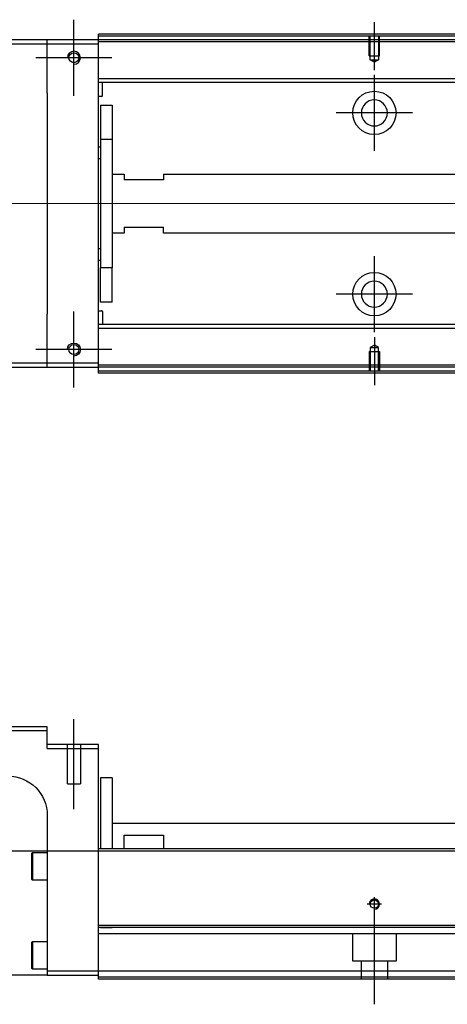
# Model space of a CAD drawing. Header units: millimetres. Extents: x 2891 to 6329, y -1599 to 860.
# Tile 5 of 37: x 3619 to 3728, y -1278 to -1029. Entities that reach past the tile are written whole.
import ezdxf
from ezdxf.lldxf.tags import DXFTag

# ---------------------------------------------------------------- set-up
doc = ezdxf.new("R2010")
doc.units = ezdxf.units.MM
doc.layers.get('0').update_dxf_attribs({"linetype": 'CONTINUOUS'})
tags = doc.linetypes.add('DASHED', pattern=[25.72, 12.86, -12.86]).pattern_tags.tags
tags[6:7] = [DXFTag(74, 4), DXFTag(75, 0), DXFTag(340, '0'), DXFTag(46, 0.0), DXFTag(50, 0.0), DXFTag(44, 0.0), DXFTag(45, 0.0)]
tags[4:5] = [DXFTag(74, 4), DXFTag(75, 0), DXFTag(340, '0'), DXFTag(46, 0.0), DXFTag(50, 0.0), DXFTag(44, 0.0), DXFTag(45, 0.0)]

msp = doc.modelspace()

# ---------------------------------------------------------------- linework, layer by layer
at = {"ltscale": 0.2}
for p, q in [((3633.04, -1047.87), (3633.04, -1028.57)), ((3709.29, -1041.37), (3709.29, -1029.22)), ((3642.69, -1038.22), (3623.39, -1038.22)), ((3709.29, -1061.87), (3709.29, -1042.57)), ((3718.94, -1052.22), (3699.64, -1052.22)), ((3709.29, -1107.82), (3709.29, -1088.52)), ((3718.94, -1098.17), (3699.64, -1098.17)), ((3633.04, -1121.87), (3633.04, -1102.57)), ((3709.29, -1109.07), (3709.29, -1121.22)), ((3642.69, -1112.22), (3623.39, -1112.22)), ((3633.04, -1228.78), (3633.04, -1205.96)), ((3711.09, -1252.87), (3707.49, -1252.87)), ((3709.29, -1254.67), (3709.29, -1251.07)), ((3709.29, -1278.28), (3709.29, -1252.53))]:
    msp.add_line(p, q, dxfattribs=at)
at = {"linetype": 'Continuous'}
for p, q in [((3626.29, -1033.72), (3552.29, -1033.72)), ((3626.29, -1034.72), (3626.29, -1033.72)), ((3639.29, -1033.72), (3626.29, -1033.72)), ((3639.29, -1032.72), (3639.29, -1032.22)), ((3910.17, -1032.72), (3639.29, -1032.72)), ((3639.29, -1033.72), (3639.29, -1032.72)), ((3639.29, -1034.72), (3639.29, -1033.72)), ((3909.93, -1033.72), (3639.29, -1033.72)), ((3552.29, -1034.72), (3626.29, -1034.72)), ((3626.29, -1034.72), (3639.29, -1034.72)), ((3626.29, -1047.22), (3626.29, -1034.72)), ((3639.29, -1115.72), (3639.29, -1034.72)), ((3740.89, -1043.54), (3639.29, -1043.54)), ((3740.89, -1044.54), (3639.29, -1044.54)), ((3640.29, -1047.86), (3640.29, -1044.54)), ((3626.29, -1047.22), (3626.29, -1103.22)), ((3640.09, -1048.06), (3639.29, -1048.06)), ((3639.79, -1050.22), (3642.79, -1050.22)), ((3639.79, -1050.22), (3639.79, -1058.97)), ((3642.79, -1050.22), (3642.79, -1058.97)), ((3639.29, -1060.82), (3639.79, -1060.82)), ((3642.79, -1058.97), (3639.79, -1058.97)), ((3639.79, -1058.97), (3639.79, -1091.47)), ((3642.79, -1058.97), (3642.79, -1091.47)), ((3639.79, -1063.82), (3639.29, -1063.82)), ((3642.79, -1067.72), (3645.79, -1067.72)), ((3645.79, -1067.72), (3645.79, -1069.22)), ((3655.79, -1067.72), (3742.09, -1067.72)), ((3655.79, -1067.72), (3655.79, -1069.22)), ((3655.79, -1069.22), (3645.79, -1069.22)), ((3645.79, -1081.22), (3655.79, -1081.22)), ((3645.79, -1081.22), (3645.79, -1082.72)), ((3655.79, -1082.72), (3655.79, -1081.22)), ((3645.79, -1082.72), (3642.79, -1082.72)), ((3742.09, -1082.72), (3655.79, -1082.72)), ((3639.29, -1086.62), (3639.79, -1086.62)), ((3639.79, -1089.62), (3639.29, -1089.62)), ((3642.79, -1091.47), (3639.79, -1091.47)), ((3639.79, -1100.22), (3639.79, -1091.47)), ((3642.79, -1100.22), (3642.79, -1091.47)), ((3642.79, -1100.22), (3639.79, -1100.22)), ((3626.29, -1115.72), (3626.29, -1103.22)), ((3639.29, -1102.38), (3640.09, -1102.38)), ((3640.29, -1102.58), (3640.29, -1105.9)), ((3740.89, -1105.9), (3639.29, -1105.9)), ((3740.89, -1106.9), (3639.29, -1106.9)), ((3626.29, -1115.72), (3552.29, -1115.72)), ((3626.29, -1116.72), (3626.29, -1115.72)), ((3639.29, -1115.72), (3626.29, -1115.72)), ((3639.29, -1116.72), (3639.29, -1115.72)), ((3552.29, -1116.72), (3626.29, -1116.72)), ((3626.29, -1116.72), (3639.29, -1116.72)), ((3889.93, -1116.72), (3639.29, -1116.72)), ((3639.29, -1117.72), (3639.29, -1116.72)), ((3889.69, -1117.72), (3639.29, -1117.72)), ((3639.29, -1118.22), (3639.29, -1117.72)), ((3626.29, -1207.87), (3552.29, -1207.87)), ((3626.29, -1208.87), (3626.29, -1207.87)), ((3552.29, -1208.87), (3626.29, -1208.87)), ((3626.29, -1213.37), (3626.29, -1208.87)), ((3639.29, -1212.37), (3626.29, -1212.37)), ((3626.29, -1213.37), (3639.29, -1213.37)), ((3639.29, -1213.37), (3639.29, -1212.37)), ((3639.29, -1237.87), (3639.29, -1213.37)), ((3642.79, -1220.87), (3639.79, -1220.87)), ((3639.79, -1220.87), (3639.79, -1238.87)), ((3642.79, -1220.87), (3642.79, -1238.87)), ((3626.29, -1230.37), (3626.29, -1269.87)), ((3642.8, -1232.37), (3740.89, -1232.37)), ((3645.79, -1235.37), (3655.79, -1235.37)), ((3645.79, -1238.87), (3645.79, -1235.37)), ((3655.79, -1235.37), (3655.79, -1238.87)), ((3639.29, -1238.87), (3639.29, -1237.87)), ((3622.29, -1240.05), (3622.54, -1239.8)), ((3622.29, -1240.05), (3622.29, -1243.3)), ((3622.54, -1239.8), (3626.29, -1239.8)), ((3622.54, -1239.8), (3622.54, -1243.3)), ((3902.46, -1238.87), (3639.29, -1238.87)), ((3639.29, -1258.32), (3639.29, -1238.87)), ((3622.29, -1243.3), (3622.29, -1246.55)), ((3622.54, -1243.3), (3622.54, -1246.8)), ((3622.54, -1246.8), (3622.29, -1246.55)), ((3626.29, -1246.8), (3622.54, -1246.8)), ((3897.78, -1258.32), (3639.29, -1258.32)), ((3639.29, -1258.82), (3639.29, -1258.32)), ((3639.29, -1269.87), (3639.29, -1258.82)), ((3622.29, -1262.62), (3622.54, -1262.37)), ((3622.29, -1262.62), (3622.29, -1265.87)), ((3622.54, -1262.37), (3626.29, -1262.37)), ((3622.54, -1262.37), (3622.54, -1265.87)), ((3622.29, -1265.87), (3622.29, -1269.12)), ((3622.54, -1265.87), (3622.54, -1269.37)), ((3626.29, -1270.87), (3566.29, -1270.87)), ((3622.54, -1269.37), (3622.29, -1269.12)), ((3626.29, -1269.37), (3622.54, -1269.37)), ((3626.29, -1269.87), (3626.29, -1270.87)), ((3639.29, -1269.87), (3626.29, -1269.87)), ((3626.29, -1270.87), (3639.29, -1270.87)), ((3895, -1269.87), (3639.29, -1269.87)), ((3639.29, -1271.87), (3639.29, -1269.87)), ((3894.51, -1271.87), (3639.29, -1271.87))]:
    msp.add_line(p, q, dxfattribs=at)
at = {"linetype": 'DASHED', "ltscale": 0.1}
for p, q in [((3707.99, -1037.72), (3707.99, -1032.72)), ((3708.22, -1038.72), (3708.22, -1032.72)), ((3710.37, -1032.72), (3710.37, -1038.72)), ((3710.59, -1037.72), (3710.59, -1032.72)), ((3707.99, -1037.72), (3710.59, -1037.72)), ((3709.29, -1039.36), (3708.22, -1038.72)), ((3708.22, -1038.72), (3710.37, -1038.72)), ((3710.37, -1038.72), (3709.29, -1039.36)), ((3709.29, -1111.08), (3708.22, -1111.72)), ((3710.37, -1111.72), (3709.29, -1111.08)), ((3707.99, -1112.72), (3710.59, -1112.72)), ((3707.99, -1112.72), (3707.99, -1117.72)), ((3708.22, -1111.72), (3708.22, -1117.72)), ((3708.22, -1111.72), (3710.37, -1111.72)), ((3710.37, -1117.72), (3710.37, -1111.72)), ((3710.59, -1112.72), (3710.59, -1117.72))]:
    msp.add_line(p, q, dxfattribs=at)
at = {"linetype": 'DASHED'}
for p, q in [((4379.29, -1034.22), (3639.29, -1034.22)), ((3890.05, -1116.22), (3639.29, -1116.22)), ((3631.39, -1222.37), (3631.39, -1212.37)), ((3634.69, -1212.37), (3634.69, -1222.37)), ((3631.39, -1222.37), (3634.69, -1222.37)), ((3897.28, -1260.37), (3639.29, -1260.37)), ((3642.79, -1258.87), (3639.79, -1258.87)), ((3703.79, -1267.37), (3703.79, -1260.37)), ((3714.79, -1260.37), (3714.79, -1267.37)), ((3714.79, -1267.37), (3703.79, -1267.37)), ((3705.99, -1271.87), (3705.99, -1267.37)), ((3712.59, -1267.37), (3712.59, -1271.87)), ((3894.63, -1271.37), (3639.29, -1271.37))]:
    msp.add_line(p, q, dxfattribs=at)
for p, q in [((4393.29, -1075.26), (3551.29, -1075.22)), ((3551.29, -1239.37), (4393.29, -1239.37))]:
    msp.add_line(p, q)
for centre in [(3633.04, -1038.22), (3633.04, -1112.22)]:
    msp.add_circle(centre, 1.25)
at = {"linetype": 'Continuous'}
for centre, radius in [((3709.29, -1052.22), 5.5), ((3709.29, -1098.17), 5.5), ((3709.29, -1252.87), 1.07)]:
    msp.add_circle(centre, radius, dxfattribs=at)
at = {"linetype": 'Continuous', "extrusion": (0, 0, -1)}
msp.add_circle((-3709.29, -1052.22), 3.3, dxfattribs=at)
at = {"linetype": 'Continuous', "extrusion": (-1e-16, 0, -1)}
msp.add_circle((-3709.29, -1098.17), 3.3, dxfattribs=at)
at = {"linetype": 'Continuous'}
for centre, radius, start, end in [((3633.04, -1038.22), 1.65, 270, 180), ((3640.09, -1047.86), 0.2, 270, 0), ((3640.09, -1102.58), 0.2, 0, 90)]:
    msp.add_arc(centre, radius, start, end, dxfattribs=at)
at = {"linetype": 'Continuous', "extrusion": (-1e-16, 0, -1)}
msp.add_arc((-3633.04, -1112.22), 1.65, 0, 270, dxfattribs=at)
at = {"linetype": 'Continuous', "extrusion": (0, 0, -1)}
msp.add_arc((-3616.29, -1230.37), 10, 90, 180, dxfattribs=at)
msp.add_arc((3709.29, -1252.87), 1.3, 270, 180)
at = {"linetype": 'Continuous'}
for points in [[(3910.29, -1032.22), (3639.29, -1032.22)], [(3889.57, -1118.22), (3639.29, -1118.22)], [(3897.66, -1258.82), (3639.29, -1258.82)]]:
    msp.add_open_spline(points, degree=1, dxfattribs=at)

doc.saveas('drawing.dxf')
